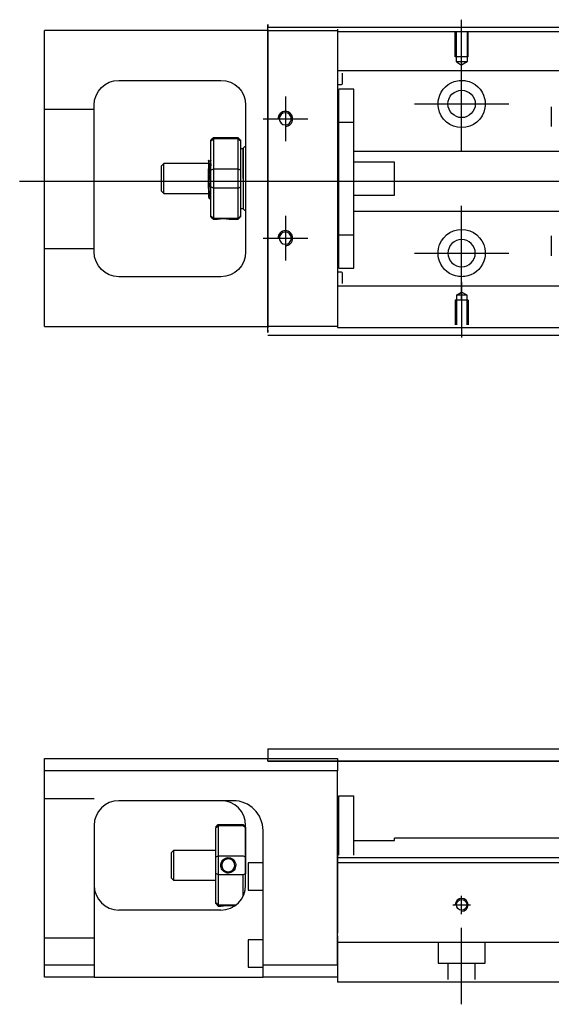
# Model space of a CAD drawing. Header units: millimetres. Extents: x -261 to 3135, y -1525 to 860.
# Tile 18 of 40: x -61 to 46, y -265 to -67. Entities that reach past the tile are written whole.
import ezdxf
from ezdxf.lldxf.tags import DXFTag

# ---------------------------------------------------------------- set-up
doc = ezdxf.new("R2010")
doc.units = ezdxf.units.MM
doc.layers.get('0').update_dxf_attribs({"linetype": 'CONTINUOUS'})
doc.layers.add('2', color=7, linetype='CONTINUOUS')
tags = doc.linetypes.add('DASHED', pattern=[25.72, 12.86, -12.86]).pattern_tags.tags
tags[6:7] = [DXFTag(74, 4), DXFTag(75, 0), DXFTag(340, '0'), DXFTag(46, 0.0), DXFTag(50, 0.0), DXFTag(44, 0.0), DXFTag(45, 0.0)]
tags[4:5] = [DXFTag(74, 4), DXFTag(75, 0), DXFTag(340, '0'), DXFTag(46, 0.0), DXFTag(50, 0.0), DXFTag(44, 0.0), DXFTag(45, 0.0)]

msp = doc.modelspace()

# ---------------------------------------------------------------- linework, layer by layer
for p, q in [((27.67, -78.16), (27.67, -67.04)), ((27.67, -93.52), (27.67, -74.47)), ((-7.83, -82.49), (-7.83, -91.49)), ((18.15, -83.99), (37.2, -83.99)), ((-12.33, -86.99), (-3.33, -86.99)), ((-61.33, -99.54), (81.97, -99.54)), ((27.67, -123.52), (27.67, -104.47)), ((-7.83, -106.49), (-7.83, -115.49)), ((-12.33, -110.99), (-3.33, -110.99)), ((18.15, -113.99), (37.2, -113.99)), ((27.67, -119.82), (27.67, -130.94))]:
    msp.add_line(p, q)
at = {"linetype": 'Continuous'}
for p, q in [((-56.33, -71.74), (-56.33, -69.24)), ((-11.33, -69.24), (-56.33, -69.24)), ((-11.33, -68.99), (-11.33, -67.99)), ((-11.33, -68.54), (89.92, -68.54)), ((-11.33, -68.99), (-11.33, -128.99)), ((2.67, -68.94), (2.67, -69.24)), ((2.67, -69.24), (2.67, -71.74)), ((-56.33, -126.24), (-56.33, -71.74)), ((2.67, -71.74), (2.67, -126.24)), ((-41.33, -79.24), (-20.83, -79.24)), ((-46.33, -113.74), (-46.33, -84.24)), ((-15.83, -84.24), (-15.83, -113.74)), ((-22.33, -90.79), (-22.83, -91.29)), ((-17.33, -90.79), (-22.33, -90.79)), ((-22.33, -90.79), (-22.33, -91.02)), ((-22.33, -91.02), (-22.33, -97.06)), ((-17.33, -91.02), (-22.33, -91.02)), ((-16.83, -91.29), (-17.33, -90.79)), ((-17.33, -91.02), (-17.33, -90.79)), ((-17.33, -97.06), (-17.33, -91.02)), ((-22.83, -91.48), (-22.83, -91.29)), ((-22.83, -97.32), (-22.83, -91.48)), ((-16.83, -91.29), (-16.83, -91.48)), ((-16.83, -91.48), (-16.83, -97.32)), ((-16.33, -92.99), (-16.83, -92.99)), ((-16.33, -98.99), (-16.33, -92.99)), ((-16.33, -93.09), (-16.33, -104.89)), ((-32.33, -95.99), (-32.83, -96.49)), ((-32.83, -96.49), (-32.83, -96.49)), ((-32.83, -96.49), (-32.83, -101.49)), ((-23.33, -95.99), (-32.33, -95.99)), ((-32.33, -101.99), (-32.33, -95.99)), ((-23.33, -100.98), (-23.33, -97.02)), ((-22.95, -95.49), (-23.2, -95.49)), ((-22.83, -98.99), (-22.83, -97.32)), ((-22.83, -100.67), (-22.83, -98.99)), ((-22.33, -97.06), (-22.33, -98.99)), ((-22.33, -97.06), (-17.33, -97.06)), ((-22.33, -98.99), (-22.33, -100.92)), ((-17.33, -98.99), (-17.33, -97.06)), ((-17.33, -100.92), (-17.33, -98.99)), ((-16.83, -97.32), (-16.83, -100.67)), ((-16.33, -98.99), (-16.33, -104.99)), ((-22.83, -106.51), (-22.83, -100.67)), ((-22.33, -100.92), (-22.33, -106.96)), ((-17.33, -100.92), (-22.33, -100.92)), ((-17.33, -106.96), (-17.33, -100.92)), ((-16.83, -100.67), (-16.83, -106.51)), ((-32.83, -101.49), (-32.33, -101.99)), ((-32.33, -101.99), (-23.33, -101.99)), ((-23.16, -102.99), (-22.99, -102.99)), ((-22.83, -106.69), (-22.83, -106.51)), ((-22.83, -106.69), (-22.33, -107.19)), ((-17.33, -107.19), (-16.83, -106.69)), ((-16.83, -104.99), (-16.33, -104.99)), ((-16.83, -106.51), (-16.83, -106.69)), ((-22.33, -106.96), (-22.33, -107.19)), ((-22.33, -106.96), (-17.33, -106.96)), ((-22.33, -107.19), (-21.83, -107.19)), ((-18.82, -107.19), (-17.33, -107.19)), ((-17.33, -107.19), (-17.33, -106.96)), ((-20.83, -118.74), (-41.33, -118.74)), ((-56.33, -128.74), (-56.33, -126.24)), ((2.67, -126.24), (2.67, -128.74)), ((-56.33, -128.74), (-11.33, -128.74)), ((-11.33, -129.99), (-11.33, -128.99)), ((74.02, -130.54), (-11.33, -130.54)), ((2.67, -128.74), (2.67, -128.94)), ((-11.33, -213.69), (61.73, -213.69)), ((-11.33, -213.69), (-11.33, -214.69)), ((-56.33, -218.14), (-56.33, -215.64)), ((-56.33, -215.64), (2.67, -215.64)), ((-11.33, -214.69), (-11.33, -215.69)), ((-11.33, -215.64), (-11.33, -215.64)), ((-11.33, -216.19), (-11.33, -215.69)), ((2.67, -215.64), (2.67, -218.14)), ((61.73, -216.19), (-11.33, -216.19)), ((-11.33, -216.2), (61.73, -216.2)), ((2.67, -218.14), (-56.33, -218.14)), ((-56.33, -257.14), (-56.33, -218.14)), ((2.67, -257.14), (2.67, -218.14)), ((2.97, -223.14), (5.97, -223.14)), ((2.97, -235.1), (2.97, -223.14)), ((2.97, -223.14), (5.97, -223.14)), ((2.97, -235.1), (2.97, -223.14)), ((5.97, -235.1), (5.97, -223.14)), ((5.97, -235.1), (5.97, -223.14)), ((-18.48, -224.14), (-41.33, -224.14)), ((2.97, -226.39), (2.67, -226.39)), ((2.97, -226.39), (2.67, -226.39)), ((-46.33, -229.14), (-46.33, -257.14)), ((-21.83, -229.44), (-21.33, -228.94)), ((-21.83, -229.44), (-21.83, -229.63)), ((-21.83, -235.47), (-21.83, -229.63)), ((-21.33, -228.94), (-21.33, -229.17)), ((-21.33, -228.94), (-16.33, -228.94)), ((-21.33, -229.17), (-21.33, -235.21)), ((-16.33, -229.17), (-21.33, -229.17)), ((-15.83, -229.44), (-16.33, -228.94)), ((-16.33, -229.17), (-16.33, -228.94)), ((-15.83, -241.14), (-15.83, -229.14)), ((-15.83, -229.44), (-15.83, -229.63)), ((-15.83, -229.63), (-15.83, -235.47)), ((-12.33, -257.14), (-12.33, -230.14)), ((48.43, -231.69), (14.17, -231.69)), ((14.17, -232.14), (14.17, -231.69)), ((5.97, -232.14), (14.17, -232.14)), ((-30.33, -234.14), (-30.83, -234.64)), ((-30.83, -234.64), (-30.83, -237.14)), ((-21.83, -234.14), (-30.33, -234.14)), ((-30.33, -234.14), (-30.33, -240.14)), ((-21.83, -238.82), (-21.83, -235.47)), ((-21.33, -235.21), (-21.33, -239.07)), ((-21.33, -235.21), (-16.33, -235.21)), ((-15.83, -235.47), (-15.83, -238.82)), ((81.79, -235.65), (2.67, -235.65)), ((-30.83, -237.14), (-30.83, -239.64)), ((-12.33, -236.64), (-15.33, -236.64)), ((-15.33, -236.64), (-15.33, -242.14)), ((81.53, -236.65), (2.67, -236.65)), ((-30.83, -239.64), (-30.33, -240.14)), ((-21.83, -244.66), (-21.83, -238.82)), ((-21.33, -239.07), (-21.33, -245.11)), ((-16.33, -239.07), (-21.33, -239.07)), ((-16.33, -243.32), (-16.33, -239.07)), ((-30.33, -240.14), (-21.83, -240.14)), ((-15.33, -242.14), (-12.33, -242.14)), ((-21.83, -244.84), (-21.83, -244.66)), ((-21.83, -244.84), (-21.33, -245.34)), ((-21.33, -245.11), (-21.33, -245.34)), ((-21.33, -245.11), (-17.79, -245.11)), ((-21.33, -245.34), (-20.83, -245.34)), ((-20.83, -246.14), (-41.33, -246.14)), ((2.67, -251.29), (2.67, -258.09)), ((-12.33, -252.14), (-15.33, -252.14)), ((-15.33, -252.14), (-15.33, -257.64)), ((-56.33, -257.14), (-46.33, -257.14)), ((-56.33, -259.64), (-56.33, -257.14)), ((-46.33, -257.14), (-46.33, -259.64)), ((-12.33, -259.64), (-12.33, -257.14)), ((-12.33, -257.14), (2.67, -257.14)), ((-15.33, -257.64), (-12.33, -257.64)), ((2.67, -258.09), (2.67, -260.65)), ((-46.33, -259.64), (-56.33, -259.64)), ((-46.33, -259.64), (-12.33, -259.64)), ((2.67, -259.64), (-12.33, -259.64)), ((75.38, -260.65), (2.67, -260.65))]:
    msp.add_line(p, q, dxfattribs=at)
at = {"linetype": 'DASHED'}
for p, q in [((-11.33, -67.99), (-11.33, -68.49)), ((-11.33, -72.56), (-11.33, -68.49)), ((2.67, -69.24), (2.67, -69.44)), ((2.67, -69.44), (2.67, -70.44)), ((2.67, -70.44), (2.67, -76.77)), ((-11.33, -82.56), (-11.33, -72.56)), ((2.67, -76.77), (2.67, -77.77)), ((-11.33, -90.56), (-11.33, -82.56)), ((-11.33, -106.56), (-11.33, -90.56)), ((-23.2, -95.49), (-23.2, -95.49)), ((-11.33, -114.56), (-11.33, -106.56)), ((-11.33, -124.56), (-11.33, -114.56)), ((2.67, -121.12), (2.67, -127.44)), ((-11.33, -129.49), (-11.33, -124.56)), ((2.67, -127.44), (2.67, -128.44)), ((2.67, -128.44), (2.67, -128.74)), ((-11.33, -129.49), (-11.33, -129.99)), ((-18.33, -224.14), (-18.48, -224.14)), ((2.67, -235.09), (2.67, -236.09)), ((2.67, -236.09), (2.67, -250.8)), ((2.67, -257.14), (2.67, -260.65))]:
    msp.add_line(p, q, dxfattribs=at)
at = {"linetype": 'DASHED', "ltscale": 0.3}
for p, q in [((-11.33, -69.24), (2.67, -69.24)), ((89.68, -69.5), (2.67, -69.5)), ((152.67, -77.32), (2.67, -77.32)), ((2.67, -77.77), (2.67, -79.31)), ((3.67, -79.86), (3.67, -77.77)), ((2.67, -79.31), (2.67, -82.87)), ((2.67, -80.06), (3.47, -80.06)), ((5.97, -80.99), (2.97, -80.99)), ((5.97, -80.99), (2.97, -80.99)), ((2.97, -87.68), (2.97, -80.99)), ((2.97, -87.68), (2.97, -80.99)), ((5.97, -87.68), (5.97, -80.99)), ((5.97, -87.68), (5.97, -80.99)), ((2.67, -82.87), (2.67, -84.79)), ((-46.33, -85.13), (-56.33, -85.13)), ((2.67, -84.79), (2.67, -113.1)), ((2.97, -88.24), (2.67, -88.24)), ((2.97, -88.24), (2.67, -88.24)), ((2.97, -110.31), (2.97, -87.68)), ((2.97, -87.68), (5.97, -87.68)), ((2.97, -110.31), (2.97, -87.68)), ((5.97, -110.31), (5.97, -87.68)), ((5.97, -110.31), (5.97, -87.68)), ((152.67, -93.54), (5.97, -93.54)), ((14.17, -95.68), (5.97, -95.68)), ((14.17, -102.31), (14.17, -95.68)), ((5.97, -102.31), (14.17, -102.31)), ((5.97, -105.54), (152.67, -105.54)), ((2.67, -109.74), (2.97, -109.74)), ((2.67, -109.74), (2.97, -109.74)), ((2.97, -110.31), (5.97, -110.31)), ((2.97, -116.99), (2.97, -110.31)), ((2.97, -116.99), (2.97, -110.31)), ((5.97, -116.99), (5.97, -110.31)), ((5.97, -116.99), (5.97, -110.31)), ((-46.33, -113.13), (-56.33, -113.13)), ((2.67, -113.1), (2.67, -115.01)), ((2.67, -115.01), (2.67, -118.58)), ((3.47, -117.83), (2.67, -117.83)), ((2.67, -118.58), (2.67, -120.12)), ((2.97, -116.99), (5.97, -116.99)), ((2.97, -116.99), (5.97, -116.99)), ((3.67, -120.12), (3.67, -118.03)), ((2.67, -120.12), (2.67, -121.12)), ((152.67, -120.67), (2.67, -120.67)), ((26.6, -122.44), (27.67, -121.82)), ((26.6, -122.44), (26.6, -128.44)), ((28.75, -122.44), (26.6, -122.44)), ((28.75, -122.44), (27.67, -121.82)), ((28.75, -128.44), (28.75, -122.44)), ((28.97, -123.44), (26.37, -123.44)), ((26.37, -123.44), (26.37, -128.44)), ((28.97, -123.44), (28.97, -128.44)), ((2.67, -128.74), (-11.33, -128.74)), ((152.67, -129), (2.67, -129)), ((-46.33, -223.79), (-56.33, -223.79)), ((-46.33, -251.79), (-56.33, -251.79)), ((152.67, -252.65), (2.67, -252.65)), ((22.92, -252.65), (22.92, -256.79)), ((32.42, -256.79), (32.42, -252.65)), ((22.92, -256.79), (32.42, -256.79)), ((24.92, -256.79), (24.92, -260.09)), ((30.42, -260.09), (30.42, -256.79))]:
    msp.add_line(p, q, dxfattribs=at)
at = {"linetype": 'DASHED', "ltscale": 0.1}
for p, q in [((26.37, -74.54), (26.37, -69.54)), ((26.6, -75.54), (26.6, -69.54)), ((28.75, -69.54), (28.75, -75.54)), ((28.97, -74.54), (28.97, -69.54)), ((28.97, -74.54), (26.37, -74.54)), ((28.75, -75.54), (26.6, -75.54)), ((26.6, -75.54), (27.67, -76.16)), ((28.75, -75.54), (27.67, -76.16))]:
    msp.add_line(p, q, dxfattribs=at)
at = {"ltscale": 0.5}
for p, q in [((27.67, -246.96), (27.67, -243.29)), ((25.87, -245.09), (29.47, -245.09)), ((27.67, -265.09), (27.67, -249.74))]:
    msp.add_line(p, q, dxfattribs=at)
at = {"linetype": 'Continuous'}
for centre, radius in [((27.67, -83.99), 2.75), ((27.67, -245.09), 1.07)]:
    msp.add_circle(centre, radius, dxfattribs=at)
at = {"linetype": 'Continuous', "extrusion": (0, 0, -1)}
for centre, radius in [((7.83, -86.99), 1.22), ((7.83, -110.99), 1.22), ((-27.67, -113.99), 2.75)]:
    msp.add_circle(centre, radius, dxfattribs=at)
for centre, radius, start, end in [((41.33, -84.24), 5, 0, 90), ((20.83, -84.24), 5, 90, 180), ((-27.67, -83.99), 4.75, 13.6191, 80.1049), ((-27.67, -83.99), 4.75, 99.8951, 166.3809), ((-27.67, -83.99), 4.75, 189.6765, 350.3235), ((-27.67, -113.99), 4.75, 10.8558, 169.1442), ((41.33, -113.74), 5, 270, 0), ((20.83, -113.74), 5, 180, 270), ((-27.67, -113.99), 4.75, 285.2319, 347.572), ((-27.67, -113.99), 4.75, 192.428, 254.7681)]:
    msp.add_arc(centre, radius, start, end, dxfattribs=at)
at = {"linetype": 'DASHED', "ltscale": 0.3}
for centre, start, end in [((3.47, -79.86), 270, 0), ((3.47, -118.03), 0, 90)]:
    msp.add_arc(centre, 0.2, start, end, dxfattribs=at)
for centre, radius in [((-7.83, -86.99), 1.5), ((-7.83, -110.99), 1.5), ((27.67, -245.09), 1.3)]:
    msp.add_arc(centre, radius, 270, 180)
at = {"linetype": 'Continuous'}
for centre, radius, start, end in [((-15.83, -93.09), 0.5, 90, 180), ((-15.83, -104.89), 0.5, 180, 270), ((-41.33, -229.14), 5, 90, 180), ((-20.83, -229.14), 5, 0, 90), ((-41.33, -241.14), 5, 180, 270), ((-20.83, -241.14), 5, 270, 0)]:
    msp.add_arc(centre, radius, start, end, dxfattribs=at)
at = {"linetype": 'DASHED'}
msp.add_arc((-18.33, -230.14), 6, 0, 90, dxfattribs=at)
at = {"linetype": 'Continuous'}
msp.add_ellipse((-18.33, -230.14), major_axis=(0, 6), ratio=1, start_param=4.712389, end_param=6.283185, dxfattribs=at)
for points, knots in [([(26.86, -79.31), (27.27, -79.24), (27.7, -79.22), (28.24, -79.28), (28.37, -79.29), (28.49, -79.31)], [0, 0, 0, 0, 0.772987, 0.772987, 1, 1, 1, 1]), ([(-23.33, -95.28), (-23.33, -95.31), (-23.33, -95.41), (-23.33, -95.72), (-23.33, -95.96), (-23.33, -96.47), (-23.33, -96.73), (-23.33, -97.02)], [0, 0, 0, 0, 0.341605, 0.341605, 0.709042, 0.709042, 1, 1, 1, 1]), ([(-22.99, -102.99), (-23, -102.99), (-23.01, -102.98), (-23.03, -102.9), (-23.05, -102.77), (-23.09, -102.37), (-23.1, -102.09), (-23.14, -101.45), (-23.16, -101.07), (-23.19, -100.25), (-23.21, -99.81), (-23.24, -98.92), (-23.26, -98.46), (-23.3, -97.67), (-23.31, -97.33), (-23.33, -97.02)], [0, 0, 0, 0, 0.062674, 0.062674, 0.22432, 0.22432, 0.386002, 0.386002, 0.547651, 0.547651, 0.70934, 0.70934, 0.870988, 0.870988, 1, 1, 1, 1]), ([(-22.83, -101.51), (-22.84, -101.24), (-22.86, -100.93), (-22.9, -100.24), (-22.91, -99.86), (-22.95, -99.08), (-22.97, -98.68), (-23.01, -97.91), (-23.02, -97.53), (-23.06, -96.86), (-23.07, -96.55), (-23.11, -96.05), (-23.13, -95.85), (-23.16, -95.6), (-23.18, -95.53), (-23.19, -95.5)], [0, 0, 0, 0, 0.142488, 0.142488, 0.289539, 0.289539, 0.436554, 0.436554, 0.583581, 0.583581, 0.730615, 0.730615, 0.877631, 0.877631, 1, 1, 1, 1]), ([(-22.95, -95.49), (-22.93, -95.49), (-22.92, -95.55), (-22.88, -95.76), (-22.86, -95.94), (-22.84, -96.27), (-22.83, -96.36), (-22.83, -96.47)], [0, 0, 0, 0, 0.388824, 0.388824, 0.829994, 0.829994, 1, 1, 1, 1]), ([(-23.33, -100.98), (-23.33, -101.34), (-23.33, -101.68), (-23.33, -102.2), (-23.33, -102.41), (-23.33, -102.65), (-23.33, -102.71), (-23.33, -102.72)], [0, 0, 0, 0, 0.355488, 0.355488, 0.70353, 0.70353, 1, 1, 1, 1]), ([(-23.33, -100.98), (-23.31, -101.36), (-23.29, -101.72), (-23.25, -102.31), (-23.24, -102.55), (-23.2, -102.88), (-23.18, -102.97), (-23.16, -102.99), (-23.16, -102.99), (-23.16, -102.99)], [0, 0, 0, 0, 0.320659, 0.320659, 0.641321, 0.641321, 0.962057, 0.962057, 1, 1, 1, 1]), ([(-21.83, -107.19), (-21.83, -107.19), (-21.8, -107.19), (-21.69, -107.17), (-21.6, -107.15), (-21.39, -107.12), (-21.25, -107.1), (-20.96, -107.07), (-20.8, -107.06), (-20.47, -107.04), (-20.29, -107.04), (-19.97, -107.05), (-19.82, -107.06), (-19.53, -107.08), (-19.39, -107.1), (-19.16, -107.13), (-19.06, -107.15), (-18.91, -107.18), (-18.86, -107.19), (-18.82, -107.19), (-18.82, -107.19), (-18.82, -107.19)], [0, 0, 0, 0, 0.109357, 0.109357, 0.21915, 0.21915, 0.330451, 0.330451, 0.436162, 0.436162, 0.542186, 0.542186, 0.640015, 0.640015, 0.743853, 0.743853, 0.849113, 0.849113, 0.958413, 0.958413, 1, 1, 1, 1]), ([(28.92, -118.58), (28.52, -118.69), (28.09, -118.74), (27.25, -118.74), (26.83, -118.69), (26.43, -118.58)], [0, 0, 0, 0, 0.500461, 0.500461, 1, 1, 1, 1]), ([(-20.83, -237.14), (-20.83, -236.97), (-20.8, -236.79), (-20.69, -236.46), (-20.6, -236.3), (-20.39, -236.02), (-20.25, -235.9), (-19.96, -235.72), (-19.8, -235.66), (-19.47, -235.58), (-19.29, -235.58), (-18.97, -235.62), (-18.82, -235.67), (-18.53, -235.81), (-18.39, -235.91), (-18.16, -236.15), (-18.06, -236.29), (-17.91, -236.6), (-17.86, -236.77), (-17.82, -237.01), (-17.82, -237.08), (-17.82, -237.14)], [0, 0, 0, 0, 0.109357, 0.109357, 0.21915, 0.21915, 0.330451, 0.330451, 0.436162, 0.436162, 0.542186, 0.542186, 0.640015, 0.640015, 0.743853, 0.743853, 0.849113, 0.849113, 0.958413, 0.958413, 1, 1, 1, 1]), ([(-17.82, -237.14), (-17.82, -237.32), (-17.85, -237.5), (-17.96, -237.83), (-18.05, -237.99), (-18.27, -238.26), (-18.4, -238.38), (-18.7, -238.56), (-18.86, -238.63), (-19.19, -238.7), (-19.36, -238.71), (-19.68, -238.66), (-19.84, -238.61), (-20.13, -238.47), (-20.26, -238.37), (-20.5, -238.13), (-20.6, -237.99), (-20.74, -237.69), (-20.8, -237.52), (-20.83, -237.28), (-20.83, -237.21), (-20.83, -237.14)], [0, 0, 0, 0, 0.109681, 0.109681, 0.219848, 0.219848, 0.331471, 0.331471, 0.436803, 0.436803, 0.542595, 0.542595, 0.640477, 0.640477, 0.744315, 0.744315, 0.8492, 0.8492, 0.95844, 0.95844, 1, 1, 1, 1]), ([(-18.03, -237.14), (-18.03, -237.02), (-18.04, -236.9), (-18.12, -236.64), (-18.18, -236.51), (-18.35, -236.28), (-18.45, -236.17), (-18.69, -236), (-18.82, -235.93), (-19.1, -235.85), (-19.25, -235.84), (-19.54, -235.85), (-19.68, -235.88), (-19.94, -235.99), (-20.07, -236.07), (-20.29, -236.26), (-20.38, -236.37), (-20.53, -236.62), (-20.58, -236.77), (-20.62, -236.99), (-20.63, -237.06), (-20.63, -237.14)], [0, 0, 0, 0, 0.090081, 0.090081, 0.195216, 0.195216, 0.30186, 0.30186, 0.410211, 0.410211, 0.517617, 0.517617, 0.621981, 0.621981, 0.727419, 0.727419, 0.835017, 0.835017, 0.943332, 0.943332, 1, 1, 1, 1]), ([(-20.63, -237.14), (-20.63, -237.27), (-20.61, -237.39), (-20.53, -237.64), (-20.47, -237.78), (-20.31, -238.01), (-20.2, -238.11), (-19.97, -238.28), (-19.83, -238.35), (-19.55, -238.43), (-19.4, -238.45), (-19.11, -238.43), (-18.97, -238.4), (-18.71, -238.29), (-18.58, -238.22), (-18.37, -238.03), (-18.27, -237.91), (-18.13, -237.66), (-18.07, -237.52), (-18.03, -237.3), (-18.03, -237.22), (-18.03, -237.14)], [0, 0, 0, 0, 0.090082, 0.090082, 0.19511, 0.19511, 0.301651, 0.301651, 0.410013, 0.410013, 0.517402, 0.517402, 0.621792, 0.621792, 0.727238, 0.727238, 0.834796, 0.834796, 0.943135, 0.943135, 1, 1, 1, 1]), ([(-20.83, -245.34), (-20.83, -245.34), (-20.8, -245.34), (-20.69, -245.32), (-20.6, -245.3), (-20.38, -245.27), (-20.25, -245.25), (-19.95, -245.22), (-19.79, -245.21), (-19.46, -245.19), (-19.29, -245.19), (-18.97, -245.2), (-18.81, -245.21), (-18.53, -245.23), (-18.39, -245.25), (-18.19, -245.28), (-18.11, -245.29), (-18.05, -245.3)], [0, 0, 0, 0, 0.1096809, 0.1096809, 0.2198481, 0.2198481, 0.3314707, 0.3314707, 0.4368026, 0.4368026, 0.542595, 0.542595, 0.6404774, 0.6404774, 0.7443154, 0.7443154, 0.8201607, 0.8201607, 0.8201607, 0.8201607])]:
    msp.add_open_spline(points, degree=3, knots=knots, dxfattribs=at)
for points, degree in [([(22.99, -84.79), (22.88, -84.13), (22.91, -83.47), (23.06, -82.87)], 3), ([(32.29, -82.87), (32.43, -83.47), (32.47, -84.14), (32.36, -84.79)], 3), ([(-22.83, -91.48), (-22.66, -91.33), (-22.49, -91.17), (-22.33, -91.02)], 3), ([(-17.33, -91.02), (-17.16, -91.17), (-16.99, -91.33), (-16.83, -91.48)], 3), ([(-23.19, -95.51), (-23.31, -95.3)], 1), ([(-22.83, -95.27), (-22.89, -95.38), (-22.95, -95.49)], 2), ([(-22.83, -97.32), (-22.66, -97.23), (-22.49, -97.15), (-22.33, -97.06)], 3), ([(-17.33, -97.06), (-17.16, -97.15), (-16.99, -97.23), (-16.83, -97.32)], 3), ([(-22.33, -100.92), (-22.49, -100.84), (-22.66, -100.75), (-22.83, -100.67)], 3), ([(-17.33, -100.92), (-17.16, -100.84), (-16.99, -100.75), (-16.83, -100.67)], 3), ([(-23.34, -102.69), (-23.25, -102.84), (-23.17, -102.99)], 2), ([(-22.98, -102.99), (-22.91, -102.85), (-22.83, -102.72)], 2), ([(-22.33, -106.96), (-22.49, -106.81), (-22.66, -106.66), (-22.83, -106.51)], 3), ([(-17.33, -106.96), (-17.16, -106.81), (-16.99, -106.66), (-16.83, -106.51)], 3), ([(23.04, -115.01), (22.9, -114.42), (22.88, -113.75), (23.01, -113.1)], 3), ([(32.34, -113.1), (32.46, -113.75), (32.44, -114.42), (32.31, -115.01)], 3), ([(-18.33, -224.14), (-18.38, -224.14), (-18.43, -224.14), (-18.48, -224.14)], 3), ([(-21.33, -229.17), (-21.49, -229.32), (-21.66, -229.48), (-21.83, -229.63)], 3), ([(-16.33, -229.17), (-16.16, -229.32), (-15.99, -229.48), (-15.83, -229.63)], 3), ([(-21.33, -235.21), (-21.49, -235.3), (-21.66, -235.38), (-21.83, -235.47)], 3), ([(-16.33, -235.21), (-16.16, -235.3), (-15.99, -235.38), (-15.83, -235.47)], 3), ([(-21.33, -239.07), (-21.49, -238.99), (-21.66, -238.9), (-21.83, -238.82)], 3), ([(-15.83, -238.82), (-15.99, -238.9), (-16.16, -238.99), (-16.33, -239.07)], 3), ([(-21.33, -245.11), (-21.49, -244.96), (-21.66, -244.81), (-21.83, -244.66)], 3)]:
    msp.add_open_spline(points, degree=degree, dxfattribs=at)
at = {"linetype": 'DASHED'}
for points, degree in [([(-22.95, -95.49), (-22.96, -95.5), (-22.96, -95.5)], 2), ([(-21.83, -107.19), (-21.82, -107.18)], 1)]:
    msp.add_open_spline(points, degree=degree, dxfattribs=at)
at = {"layer": '2', "color": 0, "linetype": 'DASHED', "ltscale": 0.3}
for p, q in [((45.73, -88.54), (45.73, -84.54)), ((45.73, -114.54), (45.73, -110.54))]:
    msp.add_line(p, q, dxfattribs=at)

doc.saveas('drawing.dxf')
